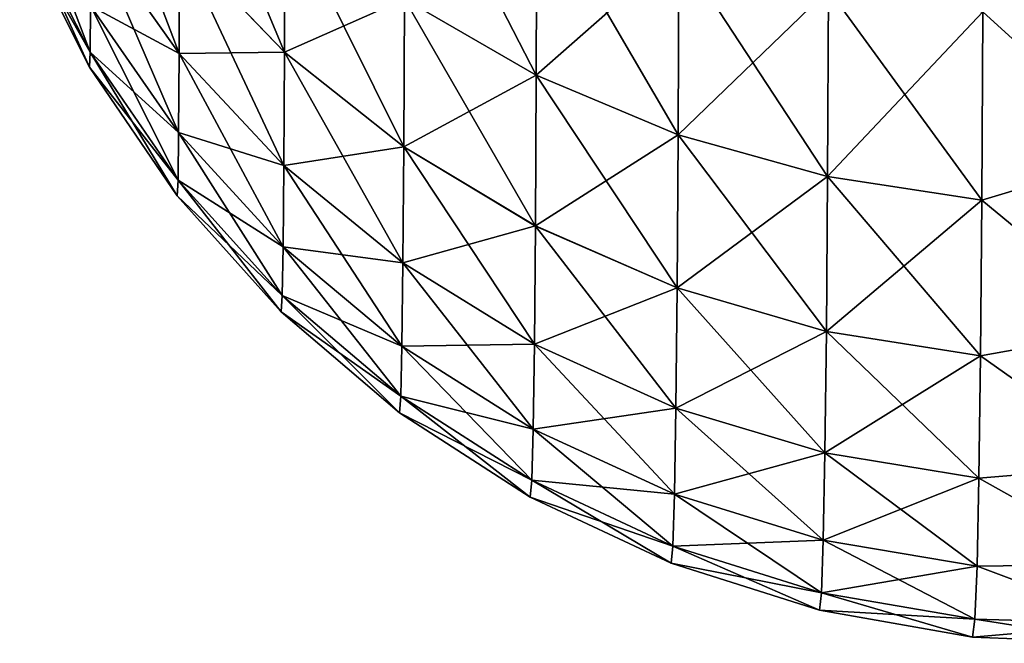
# Model space of a CAD drawing. Header units: metres. Extents: x -2 to 85, y -75 to 75.
# Tile 1 of 230: x -1.461 to -1.04, y -74.987 to -74.72. Entities that reach past the tile are written whole.
import ezdxf

# ---------------------------------------------------------------- set-up
doc = ezdxf.new("R2010")
doc.units = ezdxf.units.M
doc.layers.add('solid_21204500', color=7, linetype='CONTINUOUS')

msp = doc.modelspace()

# ---------------------------------------------------------------- linework, layer by layer
at = {"layer": 'solid_21204500'}
for points in [[(-1.347626, -74.733635, -73.622803), (-1.39245, -74.687004, -73.605835), (-1.39229, -74.62674, -73.751633)], [(-1.347405, -74.671722, -73.772598), (-1.347626, -74.733635, -73.622803), (-1.39229, -74.62674, -73.751633)], [(-1.239864, -74.743484, -73.806053), (-1.296277, -74.710854, -73.79084), (-1.296049, -74.634239, -73.937988)], [(-1.239581, -74.665413, -73.955978), (-1.239864, -74.743484, -73.806053), (-1.296049, -74.634239, -73.937988)], [(-1.392642, -74.7342, -73.455315), (-1.430418, -74.680977, -73.441055), (-1.430291, -74.635193, -73.58699)], [(-1.39245, -74.687004, -73.605835), (-1.392642, -74.7342, -73.455315), (-1.430291, -74.635193, -73.58699)], [(-1.430731, -74.733627, -73.14003), (-1.460709, -74.674339, -73.13485), (-1.460614, -74.655197, -73.281349)], [(-1.430565, -74.713867, -73.291687), (-1.430731, -74.733627, -73.14003), (-1.460614, -74.655197, -73.281349)], [(-1.239864, -74.743477, 73.806076), (-1.239581, -74.665398, 73.956001), (-1.296277, -74.710846, 73.790863)], [(-1.178838, -74.689781, 73.970078), (-1.239581, -74.665398, 73.956001), (-1.239864, -74.743477, 73.806076)], [(-1.179177, -74.76902, -73.817963), (-1.239864, -74.743484, -73.806053), (-1.239581, -74.665413, -73.955978)], [(-1.178838, -74.689789, -73.970055), (-1.179177, -74.76902, -73.817963), (-1.239581, -74.665413, -73.955978)], [(-1.347626, -74.733627, 73.622818), (-1.347404, -74.671707, 73.772621), (-1.392449, -74.686996, 73.605858)], [(-1.296277, -74.710846, 73.790863), (-1.347404, -74.671707, 73.772621), (-1.347626, -74.733627, 73.622818)], [(-1.296567, -74.774208, -73.637566), (-1.347626, -74.733635, -73.622803), (-1.347405, -74.671722, -73.772598)], [(-1.296277, -74.710854, -73.79084), (-1.296567, -74.774208, -73.637566), (-1.347405, -74.671722, -73.772598)], [(-1.430731, -74.733627, 73.140038), (-1.460709, -74.674339, 73.13485), (-1.460878, -74.680618, 72.987251)], [(-1.460709, -74.674339, -73.13485), (-1.431037, -74.740128, -72.987251), (-1.460878, -74.680618, -72.987251)], [(-1.430731, -74.733627, 73.140038), (-1.430565, -74.71386, 73.291695), (-1.460709, -74.674339, 73.13485)], [(-1.430731, -74.733627, -73.14003), (-1.431037, -74.740128, -72.987251), (-1.460709, -74.674339, -73.13485)], [(-1.430731, -74.733627, 73.140038), (-1.460878, -74.680618, 72.987251), (-1.431036, -74.740128, 72.987251)], [(-1.431037, -74.740128, -72.987251), (-1.431036, -74.740128, 72.987251), (-1.460878, -74.680618, 72.987251)], [(-1.460878, -74.680618, -72.987251), (-1.431037, -74.740128, -72.987251), (-1.460878, -74.680618, 72.987251)], [(-1.392642, -74.7342, 73.455322), (-1.430417, -74.680977, 73.441071), (-1.430565, -74.71386, 73.291695)], [(-1.392866, -74.768097, -73.301247), (-1.430565, -74.713867, -73.291687), (-1.430418, -74.680977, -73.441055)], [(-1.392642, -74.7342, -73.455315), (-1.392866, -74.768097, -73.301247), (-1.430418, -74.680977, -73.441055)], [(-1.392642, -74.7342, 73.455322), (-1.392449, -74.686996, 73.605858), (-1.430417, -74.680977, 73.441071)], [(-1.347626, -74.733627, 73.622818), (-1.392449, -74.686996, 73.605858), (-1.392642, -74.7342, 73.455322)], [(-1.347894, -74.78212, -73.468147), (-1.392642, -74.7342, -73.455315), (-1.39245, -74.687004, -73.605835)], [(-1.347626, -74.733635, -73.622803), (-1.347894, -74.78212, -73.468147), (-1.39245, -74.687004, -73.605835)], [(-0.98234, -74.77697, 73.878227), (-0.981826, -74.68692, 74.039879), (-1.048812, -74.716408, 73.985443)], [(-0.981826, -74.68692, -74.039879), (-0.98234, -74.77697, -73.878227), (-1.048812, -74.716415, -73.985428)], [(-1.179177, -74.769012, 73.817978), (-1.178838, -74.689781, 73.970078), (-1.239864, -74.743477, 73.806076)], [(-1.114861, -74.706863, 73.979935), (-1.178838, -74.689781, 73.970078), (-1.179177, -74.769012, 73.817978)], [(-1.115254, -74.786934, -73.826309), (-1.179177, -74.76902, -73.817963), (-1.178838, -74.689789, -73.970055)], [(-1.114861, -74.706871, -73.979912), (-1.115254, -74.786934, -73.826309), (-1.178838, -74.689789, -73.970055)], [(-1.115254, -74.786926, 73.826332), (-1.114861, -74.706863, 73.979935), (-1.179177, -74.769012, 73.817978)], [(-1.048812, -74.716408, 73.985443), (-1.114861, -74.706863, 73.979935), (-1.115254, -74.786926, 73.826332)], [(-1.049253, -74.796959, -73.830986), (-1.115254, -74.786934, -73.826309), (-1.114861, -74.706871, -73.979912)], [(-1.048812, -74.716415, -73.985428), (-1.049253, -74.796959, -73.830986), (-1.114861, -74.706871, -73.979912)], [(-1.392866, -74.768097, 73.301254), (-1.430565, -74.71386, 73.291695), (-1.430731, -74.733627, 73.140038)], [(-1.393119, -74.788452, -73.144821), (-1.430731, -74.733627, -73.14003), (-1.430565, -74.713867, -73.291687)], [(-1.392866, -74.768097, 73.301254), (-1.392642, -74.7342, 73.455322), (-1.430565, -74.71386, 73.291695)], [(-1.392866, -74.768097, -73.301247), (-1.393119, -74.788452, -73.144821), (-1.430565, -74.713867, -73.291687)], [(-1.296566, -74.7742, 73.637581), (-1.296277, -74.710846, 73.790863), (-1.347626, -74.733627, 73.622818)], [(-1.240225, -74.80806, -73.649879), (-1.296567, -74.774208, -73.637566), (-1.296277, -74.710854, -73.79084)], [(-1.239864, -74.743477, 73.806076), (-1.296277, -74.710846, 73.790863), (-1.296566, -74.7742, 73.637581)], [(-1.239864, -74.743484, -73.806053), (-1.240225, -74.80806, -73.649879), (-1.296277, -74.710854, -73.79084)], [(-1.049253, -74.796951, 73.831009), (-1.048812, -74.716408, 73.985443), (-1.115254, -74.786926, 73.826332)], [(-0.98234, -74.77697, 73.878227), (-1.048812, -74.716408, 73.985443), (-1.049253, -74.796951, 73.831009)], [(-0.98234, -74.77697, -73.878227), (-1.049253, -74.796959, -73.830986), (-1.048812, -74.716415, -73.985428)], [(-1.430731, -74.733627, -73.14003), (-1.393547, -74.795151, -72.987251), (-1.431037, -74.740128, -72.987251)], [(-1.393119, -74.788452, 73.144829), (-1.430731, -74.733627, 73.140038), (-1.431036, -74.740128, 72.987251)], [(-1.393119, -74.788452, 73.144829), (-1.392866, -74.768097, 73.301254), (-1.430731, -74.733627, 73.140038)], [(-1.393119, -74.788452, -73.144821), (-1.393547, -74.795151, -72.987251), (-1.430731, -74.733627, -73.14003)], [(-1.347894, -74.782112, 73.468163), (-1.392642, -74.7342, 73.455322), (-1.392866, -74.768097, 73.301254)], [(-1.348206, -74.816933, -73.309853), (-1.392866, -74.768097, -73.301247), (-1.392642, -74.7342, -73.455315)], [(-1.347894, -74.782112, 73.468163), (-1.347626, -74.733627, 73.622818), (-1.392642, -74.7342, 73.455322)], [(-1.347894, -74.78212, -73.468147), (-1.348206, -74.816933, -73.309853), (-1.392642, -74.7342, -73.455315)], [(-1.296566, -74.7742, 73.637581), (-1.347626, -74.733627, 73.622818), (-1.347894, -74.782112, 73.468163)], [(-1.296917, -74.82383, -73.479317), (-1.347894, -74.78212, -73.468147), (-1.347626, -74.733635, -73.622803)], [(-1.296567, -74.774208, -73.637566), (-1.296917, -74.82383, -73.479317), (-1.347626, -74.733635, -73.622803)], [(-1.431037, -74.740128, -72.987251), (-1.393547, -74.795151, -72.987251), (-1.431036, -74.740128, 72.987251)], [(-1.393119, -74.788452, 73.144829), (-1.431036, -74.740128, 72.987251), (-1.393546, -74.795151, 72.987251)], [(-1.393547, -74.795151, -72.987251), (-1.393546, -74.795151, 72.987251), (-1.431036, -74.740128, 72.987251)], [(-1.240225, -74.808052, 73.649902), (-1.239864, -74.743477, 73.806076), (-1.296566, -74.7742, 73.637581)], [(-1.179177, -74.769012, 73.817978), (-1.239864, -74.743477, 73.806076), (-1.240225, -74.808052, 73.649902)], [(-1.179608, -74.834572, -73.659523), (-1.240225, -74.80806, -73.649879), (-1.239864, -74.743484, -73.806053)], [(-1.179177, -74.76902, -73.817963), (-1.179608, -74.834572, -73.659523), (-1.239864, -74.743484, -73.806053)], [(-1.348205, -74.816933, 73.30986), (-1.392866, -74.768097, 73.301254), (-1.393119, -74.788452, 73.144829)], [(-1.348558, -74.837837, -73.149139), (-1.393119, -74.788452, -73.144821), (-1.392866, -74.768097, -73.301247)], [(-1.348205, -74.816933, 73.30986), (-1.347894, -74.782112, 73.468163), (-1.392866, -74.768097, 73.301254)], [(-1.348206, -74.816933, -73.309853), (-1.348558, -74.837837, -73.149139), (-1.392866, -74.768097, -73.301247)], [(-1.179608, -74.834564, 73.659546), (-1.179177, -74.769012, 73.817978), (-1.240225, -74.808052, 73.649902)], [(-1.115254, -74.786926, 73.826332), (-1.179177, -74.769012, 73.817978), (-1.179608, -74.834564, 73.659546)], [(-1.115754, -74.85318, -73.666298), (-1.179608, -74.834572, -73.659523), (-1.179177, -74.76902, -73.817963)], [(-1.115254, -74.786934, -73.826309), (-1.115754, -74.85318, -73.666298), (-1.179177, -74.76902, -73.817963)], [(-1.296916, -74.823822, 73.479332), (-1.296566, -74.7742, 73.637581), (-1.347894, -74.782112, 73.468163)], [(-1.240661, -74.858643, -73.48864), (-1.296917, -74.82383, -73.479317), (-1.296567, -74.774208, -73.637566)], [(-1.240225, -74.808052, 73.649902), (-1.296566, -74.7742, 73.637581), (-1.296916, -74.823822, 73.479332)], [(-1.240225, -74.80806, -73.649879), (-1.240661, -74.858643, -73.48864), (-1.296567, -74.774208, -73.637566)], [(-0.982998, -74.851654, 73.709038), (-0.98234, -74.77697, 73.878227), (-1.049253, -74.796951, 73.831009)], [(-0.98234, -74.77697, -73.878227), (-0.982998, -74.851654, -73.709038), (-1.049253, -74.796959, -73.830986)], [(-1.297324, -74.859459, -73.317345), (-1.348206, -74.816933, -73.309853), (-1.347894, -74.78212, -73.468147)], [(-1.296916, -74.823822, 73.479332), (-1.347894, -74.782112, 73.468163), (-1.348205, -74.816933, 73.30986)], [(-1.296917, -74.82383, -73.479317), (-1.297324, -74.859459, -73.317345), (-1.347894, -74.78212, -73.468147)], [(-1.393119, -74.788452, -73.144821), (-1.34907, -74.844719, -72.987251), (-1.393547, -74.795151, -72.987251)], [(-1.348558, -74.837837, 73.149147), (-1.393119, -74.788452, 73.144829), (-1.393546, -74.795151, 72.987251)], [(-1.348558, -74.837837, 73.149147), (-1.348205, -74.816933, 73.30986), (-1.393119, -74.788452, 73.144829)], [(-1.348558, -74.837837, -73.149139), (-1.34907, -74.844719, -72.987251), (-1.393119, -74.788452, -73.144821)], [(-1.115753, -74.853172, 73.666321), (-1.115254, -74.786926, 73.826332), (-1.179608, -74.834564, 73.659546)], [(-1.049815, -74.863632, -73.670105), (-1.115754, -74.85318, -73.666298), (-1.115254, -74.786934, -73.826309)], [(-1.049253, -74.796951, 73.831009), (-1.115254, -74.786926, 73.826332), (-1.115753, -74.853172, 73.666321)], [(-1.049253, -74.796959, -73.830986), (-1.049815, -74.863632, -73.670105), (-1.115254, -74.786934, -73.826309)], [(-1.393547, -74.795151, -72.987251), (-1.34907, -74.844719, -72.987251), (-1.393546, -74.795151, 72.987251)], [(-1.348558, -74.837837, 73.149147), (-1.393546, -74.795151, 72.987251), (-1.34907, -74.844719, 72.987251)], [(-1.34907, -74.844719, -72.987251), (-1.34907, -74.844719, 72.987251), (-1.393546, -74.795151, 72.987251)], [(-1.049815, -74.863632, 73.67012), (-1.049253, -74.796951, 73.831009), (-1.115753, -74.853172, 73.666321)], [(-0.982998, -74.851654, 73.709038), (-1.049253, -74.796951, 73.831009), (-1.049815, -74.863632, 73.67012)], [(-0.982998, -74.851654, -73.709038), (-1.049815, -74.863632, -73.670105), (-1.049253, -74.796959, -73.830986)], [(-1.24066, -74.858643, 73.488655), (-1.240225, -74.808052, 73.649902), (-1.296916, -74.823822, 73.479332)], [(-1.18013, -74.885925, -73.495949), (-1.240661, -74.858643, -73.48864), (-1.240225, -74.80806, -73.649879)], [(-1.179608, -74.834564, 73.659546), (-1.240225, -74.808052, 73.649902), (-1.24066, -74.858643, 73.488655)], [(-1.179608, -74.834572, -73.659523), (-1.18013, -74.885925, -73.495949), (-1.240225, -74.80806, -73.649879)], [(-1.297323, -74.859459, 73.317352), (-1.348205, -74.816933, 73.30986), (-1.348558, -74.837837, 73.149147)], [(-1.297784, -74.880859, -73.152908), (-1.348558, -74.837837, -73.149139), (-1.348206, -74.816933, -73.309853)], [(-1.297324, -74.859459, -73.317345), (-1.297784, -74.880859, -73.152908), (-1.348206, -74.816933, -73.309853)], [(-1.297323, -74.859459, 73.317352), (-1.296916, -74.823822, 73.479332), (-1.348205, -74.816933, 73.30986)], [(-1.241167, -74.894974, -73.323601), (-1.297324, -74.859459, -73.317345), (-1.296917, -74.82383, -73.479317)], [(-1.24066, -74.858643, 73.488655), (-1.296916, -74.823822, 73.479332), (-1.297323, -74.859459, 73.317352)], [(-1.240661, -74.858643, -73.48864), (-1.241167, -74.894974, -73.323601), (-1.296917, -74.82383, -73.479317)], [(-1.18013, -74.885918, 73.495964), (-1.179608, -74.834564, 73.659546), (-1.24066, -74.858643, 73.488655)], [(-1.115753, -74.853172, 73.666321), (-1.179608, -74.834564, 73.659546), (-1.18013, -74.885918, 73.495964)], [(-1.116357, -74.905113, -73.501091), (-1.18013, -74.885925, -73.495949), (-1.179608, -74.834572, -73.659523)], [(-1.115754, -74.85318, -73.666298), (-1.116357, -74.905113, -73.501091), (-1.179608, -74.834572, -73.659523)], [(-1.297784, -74.880859, 73.152908), (-1.348558, -74.837837, 73.149147), (-1.34907, -74.844719, 72.987251)], [(-1.348558, -74.837837, -73.149139), (-1.298402, -74.887932, -72.987251), (-1.34907, -74.844719, -72.987251)], [(-1.297784, -74.880859, 73.152908), (-1.297323, -74.859459, 73.317352), (-1.348558, -74.837837, 73.149147)], [(-1.297784, -74.880859, -73.152908), (-1.298402, -74.887932, -72.987251), (-1.348558, -74.837837, -73.149139)], [(-1.297784, -74.880859, 73.152908), (-1.34907, -74.844719, 72.987251), (-1.298402, -74.887932, 72.987251)], [(-1.298402, -74.887932, -72.987251), (-1.298402, -74.887932, 72.987251), (-1.34907, -74.844719, 72.987251)], [(-1.34907, -74.844719, -72.987251), (-1.298402, -74.887932, -72.987251), (-1.34907, -74.844719, 72.987251)], [(-1.116357, -74.905106, 73.501106), (-1.115753, -74.853172, 73.666321), (-1.18013, -74.885918, 73.495964)], [(-1.049815, -74.863632, 73.67012), (-1.115753, -74.853172, 73.666321), (-1.116357, -74.905106, 73.501106)], [(-1.050495, -74.915932, -73.503983), (-1.116357, -74.905113, -73.501091), (-1.115754, -74.85318, -73.666298)], [(-1.049815, -74.863632, -73.670105), (-1.050495, -74.915932, -73.503983), (-1.115754, -74.85318, -73.666298)], [(-0.98379, -74.910362, 73.533737), (-0.982998, -74.851654, 73.709038), (-1.049815, -74.863632, 73.67012)], [(-0.982998, -74.851654, -73.709038), (-0.98379, -74.910362, -73.533737), (-1.049815, -74.863632, -73.670105)], [(-1.241167, -74.894974, 73.323616), (-1.297323, -74.859459, 73.317352), (-1.297784, -74.880859, 73.152908)], [(-1.24174, -74.916809, -73.156052), (-1.297784, -74.880859, -73.152908), (-1.297324, -74.859459, -73.317345)], [(-1.241167, -74.894974, -73.323601), (-1.24174, -74.916809, -73.156052), (-1.297324, -74.859459, -73.317345)], [(-1.241167, -74.894974, 73.323616), (-1.24066, -74.858643, 73.488655), (-1.297323, -74.859459, 73.317352)], [(-1.18013, -74.885918, 73.495964), (-1.24066, -74.858643, 73.488655), (-1.241167, -74.894974, 73.323616)], [(-1.180736, -74.922836, -73.328514), (-1.241167, -74.894974, -73.323601), (-1.240661, -74.858643, -73.48864)], [(-1.18013, -74.885925, -73.495949), (-1.180736, -74.922836, -73.328514), (-1.240661, -74.858643, -73.48864)], [(-1.050495, -74.915924, 73.503998), (-1.049815, -74.863632, 73.67012), (-1.116357, -74.905106, 73.501106)], [(-0.98379, -74.910362, 73.533737), (-1.049815, -74.863632, 73.67012), (-1.050495, -74.915924, 73.503998)], [(-0.98379, -74.910362, -73.533737), (-1.050495, -74.915932, -73.503983), (-1.049815, -74.863632, -73.670105)], [(-1.24174, -74.916809, 73.156052), (-1.297784, -74.880859, 73.152908), (-1.298402, -74.887932, 72.987251)], [(-1.297784, -74.880859, -73.152908), (-1.242449, -74.924019, -72.987251), (-1.298402, -74.887932, -72.987251)], [(-1.24174, -74.916809, 73.156052), (-1.241167, -74.894974, 73.323616), (-1.297784, -74.880859, 73.152908)], [(-1.24174, -74.916809, -73.156052), (-1.242449, -74.924019, -72.987251), (-1.297784, -74.880859, -73.152908)], [(-1.180736, -74.922829, 73.328522), (-1.18013, -74.885918, 73.495964), (-1.241167, -74.894974, 73.323616)], [(-1.116357, -74.905106, 73.501106), (-1.18013, -74.885918, 73.495964), (-1.180736, -74.922829, 73.328522)], [(-1.11706, -74.942459, -73.33197), (-1.180736, -74.922836, -73.328514), (-1.18013, -74.885925, -73.495949)], [(-1.116357, -74.905113, -73.501091), (-1.11706, -74.942459, -73.33197), (-1.18013, -74.885925, -73.495949)], [(-1.24174, -74.916809, 73.156052), (-1.298402, -74.887932, 72.987251), (-1.242449, -74.924019, 72.987251)], [(-1.242449, -74.924019, -72.987251), (-1.242449, -74.924019, 72.987251), (-1.298402, -74.887932, 72.987251)], [(-1.298402, -74.887932, -72.987251), (-1.242449, -74.924019, -72.987251), (-1.298402, -74.887932, 72.987251)], [(-1.180736, -74.922829, 73.328522), (-1.241167, -74.894974, 73.323616), (-1.24174, -74.916809, 73.156052)], [(-1.181422, -74.945038, -73.158516), (-1.24174, -74.916809, -73.156052), (-1.241167, -74.894974, -73.323601)], [(-1.180736, -74.922836, -73.328514), (-1.181422, -74.945038, -73.158516), (-1.241167, -74.894974, -73.323601)], [(-1.11706, -74.942459, 73.331985), (-1.116357, -74.905106, 73.501106), (-1.180736, -74.922829, 73.328522)], [(-1.050495, -74.915924, 73.503998), (-1.116357, -74.905106, 73.501106), (-1.11706, -74.942459, 73.331985)], [(-1.051285, -74.953575, -73.333931), (-1.11706, -74.942459, -73.33197), (-1.116357, -74.905113, -73.501091)], [(-1.050495, -74.915932, -73.503983), (-1.051285, -74.953575, -73.333931), (-1.116357, -74.905113, -73.501091)], [(-0.984707, -74.95266, 73.35363), (-0.98379, -74.910362, 73.533737), (-1.050495, -74.915924, 73.503998)], [(-0.98379, -74.910362, -73.533737), (-0.984707, -74.95266, -73.35363), (-1.050495, -74.915932, -73.503983)], [(-1.181422, -74.945038, 73.158524), (-1.24174, -74.916809, 73.156052), (-1.242449, -74.924019, 72.987251)], [(-1.24174, -74.916809, -73.156052), (-1.182209, -74.952354, -72.987251), (-1.242449, -74.924019, -72.987251)], [(-1.181422, -74.945038, 73.158524), (-1.180736, -74.922829, 73.328522), (-1.24174, -74.916809, 73.156052)], [(-1.181422, -74.945038, -73.158516), (-1.182209, -74.952354, -72.987251), (-1.24174, -74.916809, -73.156052)], [(-1.051285, -74.953568, 73.333946), (-1.050495, -74.915924, 73.503998), (-1.11706, -74.942459, 73.331985)], [(-0.984707, -74.95266, 73.35363), (-1.050495, -74.915924, 73.503998), (-1.051285, -74.953568, 73.333946)], [(-0.984707, -74.95266, -73.35363), (-1.051285, -74.953575, -73.333931), (-1.050495, -74.915932, -73.503983)], [(-1.181422, -74.945038, 73.158524), (-1.242449, -74.924019, 72.987251), (-1.182209, -74.952354, 72.987251)], [(-1.182209, -74.952354, -72.987251), (-1.182209, -74.952354, 72.987251), (-1.242449, -74.924019, 72.987251)], [(-1.242449, -74.924019, -72.987251), (-1.182209, -74.952354, -72.987251), (-1.242449, -74.924019, 72.987251)], [(-1.11706, -74.942459, 73.331985), (-1.180736, -74.922829, 73.328522), (-1.181422, -74.945038, 73.158524)], [(-1.117855, -74.964966, -73.160255), (-1.181422, -74.945038, -73.158516), (-1.180736, -74.922836, -73.328514)], [(-1.11706, -74.942459, -73.33197), (-1.117855, -74.964966, -73.160255), (-1.180736, -74.922836, -73.328514)], [(-1.117855, -74.964966, 73.160263), (-1.181422, -74.945038, 73.158524), (-1.182209, -74.952354, 72.987251)], [(-1.181422, -74.945038, -73.158516), (-1.118748, -74.972427, -72.987251), (-1.182209, -74.952354, -72.987251)], [(-1.117855, -74.964966, 73.160263), (-1.11706, -74.942459, 73.331985), (-1.181422, -74.945038, 73.158524)], [(-1.117855, -74.964966, -73.160255), (-1.118748, -74.972427, -72.987251), (-1.181422, -74.945038, -73.158516)], [(-1.051285, -74.953568, 73.333946), (-1.11706, -74.942459, 73.331985), (-1.117855, -74.964966, 73.160263)], [(-1.05218, -74.976303, -73.161247), (-1.117855, -74.964966, -73.160255), (-1.11706, -74.942459, -73.33197)], [(-1.051285, -74.953575, -73.333931), (-1.05218, -74.976303, -73.161247), (-1.11706, -74.942459, -73.33197)], [(-1.117855, -74.964966, 73.160263), (-1.182209, -74.952354, 72.987251), (-1.118748, -74.972427, 72.987251)], [(-1.118748, -74.972427, -72.987251), (-1.118748, -74.972427, 72.987251), (-1.182209, -74.952354, 72.987251)], [(-1.182209, -74.952354, -72.987251), (-1.118748, -74.972427, -72.987251), (-1.182209, -74.952354, 72.987251)], [(-1.05218, -74.976303, 73.161255), (-1.051285, -74.953568, 73.333946), (-1.117855, -74.964966, 73.160263)], [(-0.985759, -74.978081, 73.170914), (-1.051285, -74.953568, 73.333946), (-1.05218, -74.976303, 73.161255)], [(-0.985759, -74.978081, -73.170914), (-1.05218, -74.976303, -73.161247), (-1.051285, -74.953575, -73.333931)], [(-0.985759, -74.978081, 73.170914), (-0.984707, -74.95266, 73.35363), (-1.051285, -74.953568, 73.333946)], [(-0.984707, -74.95266, -73.35363), (-0.985759, -74.978081, -73.170914), (-1.051285, -74.953575, -73.333931)], [(-1.05218, -74.976303, 73.161255), (-1.117855, -74.964966, 73.160263), (-1.118748, -74.972427, 72.987251)], [(-1.117855, -74.964966, -73.160255), (-1.053179, -74.983902, -72.987251), (-1.118748, -74.972427, -72.987251)], [(-1.05218, -74.976303, -73.161247), (-1.053179, -74.983902, -72.987251), (-1.117855, -74.964966, -73.160255)], [(-1.05218, -74.976303, 73.161255), (-1.118748, -74.972427, 72.987251), (-1.053179, -74.983902, 72.987251)], [(-1.053179, -74.983902, -72.987251), (-1.053179, -74.983902, 72.987251), (-1.118748, -74.972427, 72.987251)], [(-1.118748, -74.972427, -72.987251), (-1.053179, -74.983902, -72.987251), (-1.118748, -74.972427, 72.987251)], [(-0.985759, -74.978081, 73.170914), (-1.05218, -74.976303, 73.161255), (-1.053179, -74.983902, 72.987251)], [(-1.05218, -74.976303, -73.161247), (-0.986912, -74.986565, -72.987251), (-1.053179, -74.983902, -72.987251)], [(-0.985759, -74.978081, 73.170914), (-1.053179, -74.983902, 72.987251), (-0.986912, -74.986565, 72.987251)], [(-0.985759, -74.978081, -73.170914), (-0.986912, -74.986565, -72.987251), (-1.05218, -74.976303, -73.161247)], [(-0.986912, -74.986565, -72.987251), (-0.986912, -74.986565, 72.987251), (-1.053179, -74.983902, 72.987251)], [(-1.053179, -74.983902, -72.987251), (-0.986912, -74.986565, -72.987251), (-1.053179, -74.983902, 72.987251)]]:
    msp.add_3dface(points, dxfattribs=at)

doc.saveas('drawing.dxf')
